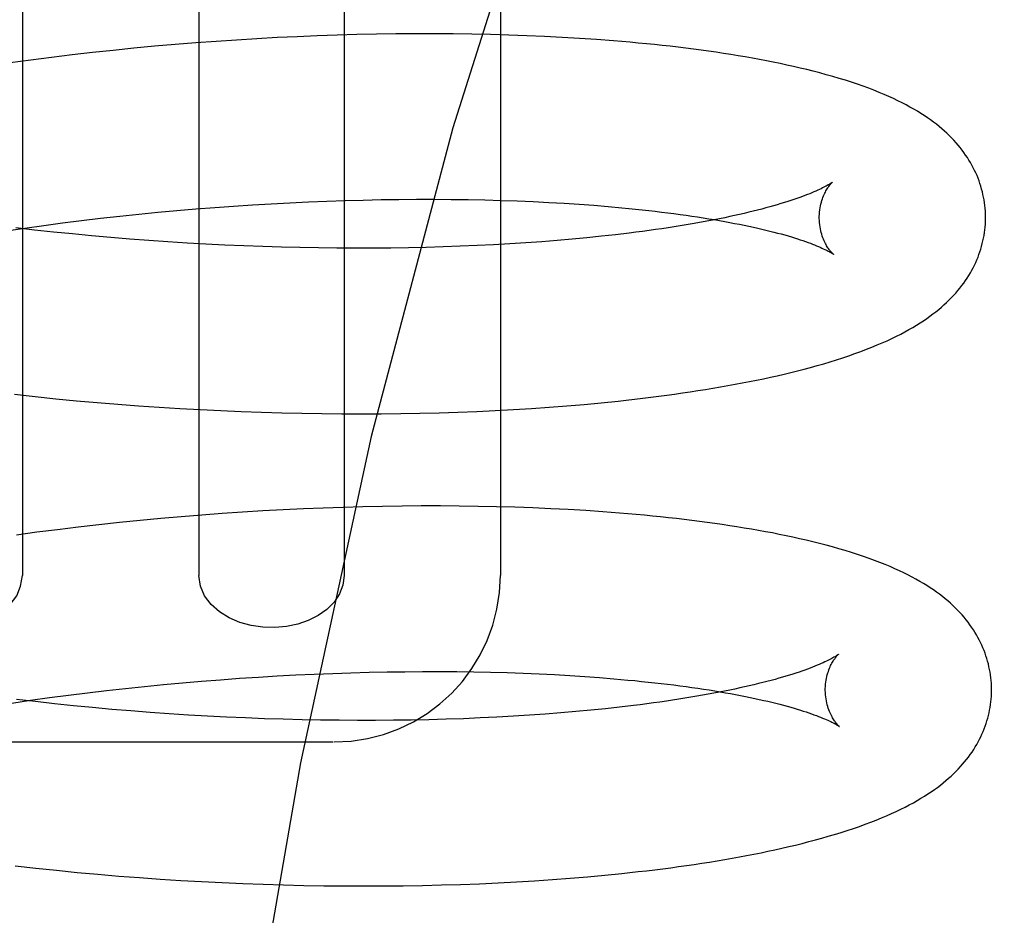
# Model space of a CAD drawing. Header units: inches. Extents: x 0 to 204, y 0 to 132.
# Tile 92 of 118: x 123.063 to 123.181, y 48.97 to 49.078. Entities that reach past the tile are written whole.
import ezdxf

# ---------------------------------------------------------------- set-up
doc = ezdxf.new("R2010")
doc.units = ezdxf.units.IN
doc.header["$LTSCALE"] = 11.243375
doc.header["$MEASUREMENT"] = 0
doc.linetypes.add('HIDDEN', pattern=[0.2, 0.1, -0.1])
doc.layers.add('DEFAULT_2', color=8, linetype='HIDDEN')

msp = doc.modelspace()

# ---------------------------------------------------------------- linework, layer by layer
at = {"layer": 'DEFAULT_2', "color": 8, "linetype": 'HIDDEN'}
for p, q in [((123.06299, 49.11577), (123.06299, 49.01077)), ((123.08422, 49.11577), (123.08422, 49.01077)), ((123.10169, 49.11577), (123.10169, 49.01077)), ((123.12048, 49.11577), (123.12048, 49.01077)), ((123.09844, 49.07569), (123.09604, 49.07559)), ((123.10083, 49.07577), (123.09844, 49.07569)), ((123.10321, 49.07584), (123.10083, 49.07577)), ((123.10557, 49.07589), (123.10321, 49.07584)), ((123.10791, 49.07592), (123.10557, 49.07589)), ((123.11022, 49.07594), (123.10791, 49.07592)), ((123.11252, 49.07594), (123.11022, 49.07594)), ((123.1148, 49.07593), (123.11252, 49.07594)), ((123.11705, 49.0759), (123.1148, 49.07593)), ((123.11928, 49.07585), (123.11705, 49.0759)), ((123.12148, 49.07579), (123.11928, 49.07585)), ((123.12365, 49.07571), (123.12148, 49.07579)), ((123.1258, 49.07562), (123.12365, 49.07571)), ((123.12791, 49.07551), (123.1258, 49.07562)), ((123.08136, 49.07465), (123.07888, 49.07443)), ((123.08383, 49.07485), (123.08136, 49.07465)), ((123.08629, 49.07503), (123.08383, 49.07485)), ((123.08874, 49.07519), (123.08629, 49.07503)), ((123.09118, 49.07534), (123.08874, 49.07519)), ((123.09362, 49.07548), (123.09118, 49.07534)), ((123.09604, 49.07559), (123.09362, 49.07548)), ((123.13, 49.07538), (123.12791, 49.07551)), ((123.13206, 49.07524), (123.13, 49.07538)), ((123.06896, 49.07339), (123.06648, 49.07309)), ((123.07144, 49.07368), (123.06896, 49.07339)), ((123.07392, 49.07394), (123.07144, 49.07368)), ((123.0764, 49.0742), (123.07392, 49.07394)), ((123.07888, 49.07443), (123.0764, 49.0742)), ((123.064, 49.07277), (123.06152, 49.07244)), ((123.06648, 49.07309), (123.064, 49.07277)), ((123.09067, 49.05537), (123.09292, 49.0555)), ((123.09292, 49.0555), (123.09516, 49.05562)), ((123.09516, 49.05562), (123.09739, 49.05572)), ((123.09739, 49.05572), (123.09961, 49.05581)), ((123.09961, 49.05581), (123.1018, 49.05588)), ((123.1018, 49.05588), (123.10398, 49.05594)), ((123.10398, 49.05594), (123.10614, 49.05599)), ((123.10614, 49.05599), (123.10828, 49.05602)), ((123.10828, 49.05602), (123.1104, 49.05603)), ((123.1104, 49.05603), (123.11249, 49.05603)), ((123.11249, 49.05603), (123.11455, 49.05602)), ((123.11455, 49.05602), (123.11659, 49.05599)), ((123.11659, 49.05599), (123.1186, 49.05595)), ((123.1186, 49.05595), (123.12057, 49.0559)), ((123.12057, 49.0559), (123.12252, 49.05583)), ((123.12252, 49.05583), (123.12443, 49.05575)), ((123.12443, 49.05575), (123.1263, 49.05566)), ((123.1263, 49.05566), (123.12814, 49.05555)), ((123.12814, 49.05555), (123.12994, 49.05543)), ((123.07698, 49.05424), (123.07927, 49.05447)), ((123.07927, 49.05447), (123.08156, 49.05468)), ((123.08156, 49.05468), (123.08385, 49.05487)), ((123.08385, 49.05487), (123.08613, 49.05505)), ((123.08613, 49.05505), (123.0884, 49.05522)), ((123.0884, 49.05522), (123.09067, 49.05537)), ((123.12994, 49.05543), (123.13171, 49.05531)), ((123.13171, 49.05531), (123.13343, 49.05517)), ((123.06555, 49.05289), (123.06783, 49.05319)), ((123.06783, 49.05319), (123.07011, 49.05348)), ((123.07011, 49.05348), (123.0724, 49.05375)), ((123.0724, 49.05375), (123.07469, 49.054)), ((123.07469, 49.054), (123.07698, 49.05424)), ((123.06102, 49.05225), (123.06328, 49.05258)), ((123.06446, 49.05234), (123.06218, 49.05261)), ((123.06328, 49.05258), (123.06555, 49.05289)), ((123.06674, 49.05209), (123.06446, 49.05234)), ((123.06902, 49.05186), (123.06674, 49.05209)), ((123.13598, 49.05196), (123.13432, 49.05177)), ((123.07131, 49.05164), (123.06902, 49.05186)), ((123.07361, 49.05144), (123.07131, 49.05164)), ((123.07591, 49.05125), (123.07361, 49.05144)), ((123.0782, 49.05107), (123.07591, 49.05125)), ((123.0805, 49.05091), (123.0782, 49.05107)), ((123.08279, 49.05077), (123.0805, 49.05091)), ((123.08507, 49.05064), (123.08279, 49.05077)), ((123.12356, 49.05079), (123.12163, 49.05067)), ((123.12545, 49.05093), (123.12356, 49.05079)), ((123.1273, 49.05107), (123.12545, 49.05093)), ((123.12912, 49.05123), (123.1273, 49.05107)), ((123.13089, 49.0514), (123.12912, 49.05123)), ((123.13263, 49.05158), (123.13089, 49.0514)), ((123.13432, 49.05177), (123.13263, 49.05158)), ((123.08735, 49.05053), (123.08507, 49.05064)), ((123.08963, 49.05043), (123.08735, 49.05053)), ((123.09189, 49.05034), (123.08963, 49.05043)), ((123.09414, 49.05027), (123.09189, 49.05034)), ((123.09637, 49.05022), (123.09414, 49.05027)), ((123.0986, 49.05018), (123.09637, 49.05022)), ((123.1008, 49.05016), (123.0986, 49.05018)), ((123.10299, 49.05015), (123.1008, 49.05016)), ((123.10516, 49.05015), (123.10299, 49.05015)), ((123.10731, 49.05017), (123.10516, 49.05015)), ((123.10944, 49.0502), (123.10731, 49.05017)), ((123.11154, 49.05025), (123.10944, 49.0502)), ((123.11361, 49.0503), (123.11154, 49.05025)), ((123.11566, 49.05038), (123.11361, 49.0503)), ((123.11768, 49.05046), (123.11566, 49.05038)), ((123.11967, 49.05056), (123.11768, 49.05046)), ((123.12163, 49.05067), (123.11967, 49.05056)), ((123.06203, 49.03258), (123.06451, 49.03231)), ((123.06451, 49.03231), (123.067, 49.03205)), ((123.067, 49.03205), (123.06949, 49.03181)), ((123.06949, 49.03181), (123.07197, 49.03159)), ((123.07197, 49.03159), (123.07446, 49.03139)), ((123.07446, 49.03139), (123.07695, 49.0312)), ((123.07695, 49.0312), (123.07943, 49.03103)), ((123.07943, 49.03103), (123.08191, 49.03088)), ((123.08191, 49.03088), (123.08439, 49.03074)), ((123.08439, 49.03074), (123.08685, 49.03062)), ((123.08685, 49.03062), (123.08931, 49.03051)), ((123.11763, 49.03053), (123.11985, 49.03063)), ((123.11985, 49.03063), (123.12205, 49.03075)), ((123.12205, 49.03075), (123.12422, 49.03088)), ((123.12422, 49.03088), (123.12636, 49.03103)), ((123.12636, 49.03103), (123.12848, 49.03119)), ((123.12848, 49.03119), (123.13056, 49.03137)), ((123.13056, 49.03137), (123.13261, 49.03156)), ((123.13261, 49.03156), (123.13463, 49.03177)), ((123.08931, 49.03051), (123.09175, 49.03043)), ((123.09175, 49.03043), (123.09419, 49.03036)), ((123.09419, 49.03036), (123.09661, 49.0303)), ((123.09661, 49.0303), (123.09902, 49.03026)), ((123.09902, 49.03026), (123.10141, 49.03024)), ((123.10141, 49.03024), (123.10379, 49.03024)), ((123.10379, 49.03024), (123.10615, 49.03025)), ((123.10615, 49.03025), (123.10849, 49.03027)), ((123.10849, 49.03027), (123.11081, 49.03031)), ((123.11081, 49.03031), (123.1131, 49.03037)), ((123.1131, 49.03037), (123.11538, 49.03044)), ((123.11538, 49.03044), (123.11763, 49.03053)), ((123.09678, 49.0188), (123.09436, 49.01869)), ((123.09918, 49.0189), (123.09678, 49.0188)), ((123.10157, 49.01898), (123.09918, 49.0189)), ((123.10395, 49.01905), (123.10157, 49.01898)), ((123.10631, 49.0191), (123.10395, 49.01905)), ((123.10865, 49.01913), (123.10631, 49.0191)), ((123.11096, 49.01915), (123.10865, 49.01913)), ((123.11326, 49.01915), (123.11096, 49.01915)), ((123.11554, 49.01913), (123.11326, 49.01915)), ((123.11779, 49.0191), (123.11554, 49.01913)), ((123.12002, 49.01906), (123.11779, 49.0191)), ((123.12222, 49.019), (123.12002, 49.01906)), ((123.12439, 49.01892), (123.12222, 49.019)), ((123.12654, 49.01882), (123.12439, 49.01892)), ((123.12865, 49.01872), (123.12654, 49.01882)), ((123.07962, 49.01764), (123.07715, 49.01741)), ((123.0821, 49.01786), (123.07962, 49.01764)), ((123.08457, 49.01806), (123.0821, 49.01786)), ((123.08703, 49.01824), (123.08457, 49.01806)), ((123.08948, 49.0184), (123.08703, 49.01824)), ((123.09192, 49.01855), (123.08948, 49.0184)), ((123.09436, 49.01869), (123.09192, 49.01855)), ((123.13074, 49.01859), (123.12865, 49.01872)), ((123.1328, 49.01845), (123.13074, 49.01859)), ((123.0697, 49.0166), (123.06722, 49.0163)), ((123.07218, 49.01689), (123.0697, 49.0166)), ((123.07466, 49.01716), (123.07218, 49.01689)), ((123.07715, 49.01741), (123.07466, 49.01716)), ((123.06474, 49.01598), (123.06226, 49.01565)), ((123.06722, 49.0163), (123.06474, 49.01598)), ((123.09137, 48.99857), (123.09362, 48.99871)), ((123.09362, 48.99871), (123.09587, 48.99883)), ((123.09587, 48.99883), (123.0981, 48.99893)), ((123.0981, 48.99893), (123.10031, 48.99902)), ((123.10031, 48.99902), (123.10251, 48.99909)), ((123.10251, 48.99909), (123.10469, 48.99915)), ((123.10469, 48.99915), (123.10685, 48.9992)), ((123.10685, 48.9992), (123.10899, 48.99922)), ((123.10899, 48.99922), (123.1111, 48.99924)), ((123.1111, 48.99924), (123.11319, 48.99924)), ((123.11319, 48.99924), (123.11526, 48.99923)), ((123.11526, 48.99923), (123.11729, 48.9992)), ((123.11729, 48.9992), (123.1193, 48.99916)), ((123.1193, 48.99916), (123.12128, 48.99911)), ((123.12128, 48.99911), (123.12322, 48.99904)), ((123.12322, 48.99904), (123.12514, 48.99896)), ((123.12514, 48.99896), (123.12701, 48.99887)), ((123.12701, 48.99887), (123.12885, 48.99876)), ((123.12885, 48.99876), (123.13065, 48.99864)), ((123.13065, 48.99864), (123.13242, 48.99851)), ((123.07539, 48.99721), (123.07768, 48.99745)), ((123.07768, 48.99745), (123.07997, 48.99768)), ((123.07997, 48.99768), (123.08226, 48.99789)), ((123.08226, 48.99789), (123.08455, 48.99808)), ((123.08455, 48.99808), (123.08683, 48.99826)), ((123.08683, 48.99826), (123.0891, 48.99843)), ((123.0891, 48.99843), (123.09137, 48.99857)), ((123.13242, 48.99851), (123.13414, 48.99838)), ((123.06625, 48.9961), (123.06853, 48.9964)), ((123.06853, 48.9964), (123.07081, 48.99668)), ((123.07081, 48.99668), (123.0731, 48.99696)), ((123.0731, 48.99696), (123.07539, 48.99721)), ((123.06172, 48.99545), (123.06398, 48.99578)), ((123.06456, 48.99562), (123.06228, 48.99589)), ((123.06398, 48.99578), (123.06625, 48.9961)), ((123.06685, 48.99537), (123.06456, 48.99562)), ((123.06914, 48.99513), (123.06685, 48.99537)), ((123.07144, 48.9949), (123.06914, 48.99513)), ((123.13649, 48.99515), (123.13482, 48.99495)), ((123.07374, 48.99469), (123.07144, 48.9949)), ((123.07605, 48.9945), (123.07374, 48.99469)), ((123.07836, 48.99432), (123.07605, 48.9945)), ((123.08066, 48.99416), (123.07836, 48.99432)), ((123.08296, 48.99401), (123.08066, 48.99416)), ((123.08526, 48.99388), (123.08296, 48.99401)), ((123.12397, 48.99398), (123.12204, 48.99386)), ((123.12588, 48.99412), (123.12397, 48.99398)), ((123.12774, 48.99426), (123.12588, 48.99412)), ((123.12957, 48.99442), (123.12774, 48.99426)), ((123.13136, 48.99458), (123.12957, 48.99442)), ((123.13311, 48.99476), (123.13136, 48.99458)), ((123.13482, 48.99495), (123.13311, 48.99476)), ((123.08755, 48.99376), (123.08526, 48.99388)), ((123.08983, 48.99366), (123.08755, 48.99376)), ((123.09211, 48.99357), (123.08983, 48.99366)), ((123.09437, 48.9935), (123.09211, 48.99357)), ((123.09662, 48.99344), (123.09437, 48.9935)), ((123.09886, 48.9934), (123.09662, 48.99344)), ((123.10107, 48.99337), (123.09886, 48.9934)), ((123.10328, 48.99336), (123.10107, 48.99337)), ((123.10546, 48.99336), (123.10328, 48.99336)), ((123.10762, 48.99337), (123.10546, 48.99336)), ((123.10976, 48.9934), (123.10762, 48.99337)), ((123.11187, 48.99344), (123.10976, 48.9934)), ((123.11396, 48.9935), (123.11187, 48.99344)), ((123.11603, 48.99357), (123.11396, 48.9935)), ((123.11806, 48.99366), (123.11603, 48.99357)), ((123.12006, 48.99375), (123.11806, 48.99366)), ((123.12204, 48.99386), (123.12006, 48.99375)), ((123.04683, 48.99077), (123.10038, 48.99077)), ((123.0621, 48.97587), (123.06459, 48.97559)), ((123.06459, 48.97559), (123.06708, 48.97533)), ((123.06708, 48.97533), (123.06958, 48.97508)), ((123.06958, 48.97508), (123.07208, 48.97485)), ((123.13304, 48.97474), (123.13507, 48.97495)), ((123.07208, 48.97485), (123.07458, 48.97464)), ((123.07458, 48.97464), (123.07708, 48.97445)), ((123.07708, 48.97445), (123.07957, 48.97428)), ((123.07957, 48.97428), (123.08206, 48.97412)), ((123.08206, 48.97412), (123.08454, 48.97398)), ((123.08454, 48.97398), (123.08702, 48.97385)), ((123.08702, 48.97385), (123.08949, 48.97374)), ((123.11796, 48.97372), (123.1202, 48.97382)), ((123.1202, 48.97382), (123.12241, 48.97394)), ((123.12241, 48.97394), (123.12459, 48.97407)), ((123.12459, 48.97407), (123.12675, 48.97422)), ((123.12675, 48.97422), (123.12888, 48.97438)), ((123.12888, 48.97438), (123.13097, 48.97455)), ((123.13097, 48.97455), (123.13304, 48.97474)), ((123.08949, 48.97374), (123.09195, 48.97365)), ((123.09195, 48.97365), (123.09439, 48.97358)), ((123.09439, 48.97358), (123.09683, 48.97352)), ((123.09683, 48.97352), (123.09925, 48.97348)), ((123.09925, 48.97348), (123.10166, 48.97345)), ((123.10166, 48.97345), (123.10404, 48.97345)), ((123.10404, 48.97345), (123.10642, 48.97345)), ((123.10642, 48.97345), (123.10877, 48.97348)), ((123.10877, 48.97348), (123.1111, 48.97351)), ((123.1111, 48.97351), (123.11341, 48.97357)), ((123.11341, 48.97357), (123.1157, 48.97364)), ((123.1157, 48.97364), (123.11796, 48.97372))]:
    msp.add_line(p, q, dxfattribs=at)
for points in [[(123.26944, 49.27202), (123.25377, 49.2701), (123.23826, 49.26445), (123.22316, 49.25545), (123.20826, 49.24319), (123.19342, 49.22751), (123.17884, 49.2085), (123.16457, 49.18601), (123.15086, 49.16022), (123.13786, 49.13124), (123.12578, 49.09929), (123.11476, 49.06462), (123.10493, 49.02751), (123.09643, 48.98827), (123.08934, 48.94722), (123.08375, 48.90472), (123.07971, 48.86111), (123.07727, 48.81676), (123.07646, 48.77202)], [(123.17884, 49.05399), (123.17883, 49.05428), (123.17882, 49.05461), (123.17879, 49.05495), (123.17876, 49.05528), (123.17872, 49.05562), (123.17866, 49.05595), (123.1786, 49.05628), (123.17853, 49.05661), (123.17846, 49.05694), (123.17837, 49.05727), (123.17827, 49.0576), (123.17817, 49.05792), (123.17806, 49.05824), (123.17794, 49.05857), (123.17781, 49.05888), (123.17767, 49.0592), (123.17752, 49.05951), (123.17736, 49.05983), (123.1772, 49.06014), (123.17702, 49.06045), (123.17684, 49.06075), (123.17665, 49.06106), (123.17644, 49.06136), (123.17623, 49.06166), (123.17601, 49.06196), (123.17578, 49.06226), (123.17554, 49.06255), (123.17529, 49.06284), (123.17503, 49.06313), (123.17476, 49.06341), (123.17448, 49.06369), (123.17419, 49.06397), (123.17389, 49.06424), (123.17357, 49.06452), (123.17325, 49.06479), (123.17292, 49.06505), (123.17257, 49.06532), (123.17221, 49.06558), (123.17184, 49.06584), (123.17146, 49.0661), (123.17106, 49.06636), (123.17064, 49.06662), (123.17021, 49.06687), (123.16975, 49.06713), (123.16928, 49.06739), (123.16879, 49.06764), (123.16828, 49.06789), (123.16775, 49.06815), (123.1672, 49.0684), (123.16663, 49.06865), (123.16604, 49.06889), (123.16542, 49.06914), (123.16479, 49.06938), (123.16412, 49.06963), (123.16343, 49.06987), (123.16272, 49.07011), (123.16198, 49.07035), (123.16122, 49.07058), (123.16045, 49.07081), (123.15967, 49.07102), (123.1589, 49.07123), (123.15811, 49.07144), (123.15733, 49.07163), (123.15654, 49.07182), (123.15575, 49.07201), (123.15495, 49.07218), (123.15413, 49.07236), (123.15331, 49.07252), (123.15248, 49.07269), (123.15164, 49.07285), (123.15079, 49.073), (123.14994, 49.07315), (123.14907, 49.0733), (123.1482, 49.07344), (123.14732, 49.07358), (123.14643, 49.07371), (123.14553, 49.07384), (123.14463, 49.07397), (123.14371, 49.07409), (123.14279, 49.0742), (123.14185, 49.07432), (123.14091, 49.07443), (123.13996, 49.07453), (123.139, 49.07464), (123.13804, 49.07473), (123.13706, 49.07483), (123.13608, 49.07492), (123.13508, 49.07501), (123.13408, 49.07509), (123.13206, 49.07524)], [(123.16043, 49.05811), (123.16042, 49.0581), (123.16041, 49.05809), (123.16038, 49.05807), (123.16034, 49.05804), (123.1603, 49.05801), (123.16024, 49.05797), (123.16018, 49.05793), (123.1601, 49.05788), (123.16001, 49.05783), (123.15991, 49.05777), (123.1598, 49.0577), (123.15968, 49.05763), (123.15954, 49.05756), (123.15939, 49.05748), (123.15923, 49.0574), (123.15905, 49.05731), (123.15886, 49.05722), (123.15866, 49.05713), (123.15844, 49.05703), (123.1582, 49.05693), (123.15796, 49.05682), (123.15769, 49.05671), (123.15741, 49.0566), (123.15712, 49.05649), (123.15681, 49.05637), (123.15649, 49.05625), (123.15615, 49.05613), (123.15579, 49.05601), (123.15542, 49.05589), (123.15504, 49.05576), (123.15464, 49.05563), (123.15422, 49.05551), (123.15379, 49.05538), (123.15334, 49.05525), (123.15288, 49.05512), (123.1524, 49.05499), (123.15191, 49.05486), (123.15141, 49.05473), (123.15089, 49.0546), (123.15035, 49.05447), (123.1498, 49.05434), (123.14924, 49.05421), (123.14866, 49.05408), (123.14807, 49.05395), (123.14746, 49.05382), (123.14684, 49.05369), (123.1462, 49.05357), (123.14556, 49.05344), (123.14489, 49.05332), (123.14422, 49.0532), (123.14353, 49.05308), (123.14283, 49.05296), (123.14212, 49.05284), (123.14139, 49.05272), (123.14066, 49.05261), (123.1399, 49.0525), (123.13914, 49.05239), (123.13837, 49.05228), (123.13758, 49.05217), (123.13678, 49.05207), (123.13598, 49.05196)], [(123.15884, 49.05374), (123.15884, 49.05398), (123.15885, 49.05424), (123.15887, 49.0545), (123.1589, 49.05475), (123.15894, 49.05499), (123.15898, 49.05523), (123.15903, 49.05545), (123.15909, 49.05567), (123.15915, 49.05588), (123.15921, 49.05608), (123.15928, 49.05626), (123.15935, 49.05644), (123.15942, 49.05661), (123.1595, 49.05676), (123.15957, 49.05691), (123.15964, 49.05705), (123.15971, 49.05717), (123.15978, 49.05729), (123.15985, 49.0574), (123.15992, 49.0575), (123.15998, 49.05759), (123.16005, 49.05768), (123.16011, 49.05775), (123.16016, 49.05782), (123.16021, 49.05788), (123.16026, 49.05793), (123.1603, 49.05798), (123.16034, 49.05802), (123.16037, 49.05805), (123.1604, 49.05807), (123.16042, 49.05809), (123.16043, 49.05811), (123.16044, 49.05811)], [(123.13343, 49.05517), (123.1351, 49.05501), (123.13593, 49.05494), (123.13674, 49.05485), (123.13754, 49.05477), (123.13833, 49.05468), (123.1391, 49.05459), (123.13987, 49.0545), (123.14062, 49.05441), (123.14136, 49.05431), (123.14209, 49.05422), (123.14281, 49.05412), (123.14351, 49.05401), (123.1442, 49.05391), (123.14488, 49.05381), (123.14555, 49.0537), (123.1462, 49.05359), (123.14683, 49.05348), (123.14746, 49.05337), (123.14807, 49.05326), (123.14866, 49.05314), (123.14925, 49.05303), (123.14981, 49.05291), (123.15037, 49.0528), (123.15091, 49.05268), (123.15143, 49.05256), (123.15194, 49.05245), (123.15243, 49.05233), (123.15291, 49.05221), (123.15338, 49.05209), (123.15383, 49.05197), (123.15426, 49.05186), (123.15468, 49.05174), (123.15509, 49.05162), (123.15548, 49.05151), (123.15585, 49.05139), (123.15621, 49.05128), (123.15655, 49.05117), (123.15688, 49.05106), (123.15719, 49.05095), (123.15749, 49.05084), (123.15777, 49.05074), (123.15803, 49.05064), (123.15828, 49.05054), (123.15852, 49.05044), (123.15874, 49.05035), (123.15895, 49.05026), (123.15914, 49.05017), (123.15932, 49.05009), (123.15949, 49.05001), (123.15964, 49.04994), (123.15978, 49.04987), (123.1599, 49.0498), (123.16002, 49.04974), (123.16012, 49.04968), (123.16021, 49.04963), (123.16028, 49.04958), (123.16035, 49.04954), (123.16041, 49.04951), (123.16045, 49.04948), (123.16049, 49.04945), (123.16052, 49.04943), (123.16052, 49.04943)], [(123.13463, 49.03177), (123.13563, 49.03188), (123.13662, 49.03199), (123.1376, 49.0321), (123.13858, 49.03222), (123.13954, 49.03235), (123.1405, 49.03247), (123.14144, 49.0326), (123.14238, 49.03274), (123.14331, 49.03287), (123.14423, 49.03302), (123.14515, 49.03316), (123.14605, 49.03331), (123.14695, 49.03346), (123.14783, 49.03362), (123.14871, 49.03378), (123.14958, 49.03394), (123.15044, 49.03411), (123.15129, 49.03428), (123.15213, 49.03446), (123.15297, 49.03464), (123.15379, 49.03482), (123.15461, 49.03501), (123.15542, 49.0352), (123.15622, 49.0354), (123.15701, 49.03561), (123.1578, 49.03582), (123.15858, 49.03603), (123.15937, 49.03626), (123.16015, 49.03649), (123.16092, 49.03673), (123.16167, 49.03697), (123.16241, 49.03722), (123.16313, 49.03747), (123.16383, 49.03773), (123.16451, 49.03799), (123.16517, 49.03825), (123.1658, 49.03851), (123.16641, 49.03877), (123.167, 49.03903), (123.16756, 49.0393), (123.16811, 49.03956), (123.16863, 49.03983), (123.16914, 49.04009), (123.16962, 49.04036), (123.17009, 49.04063), (123.17053, 49.04089), (123.17096, 49.04116), (123.17137, 49.04143), (123.17176, 49.0417), (123.17214, 49.04197), (123.17251, 49.04224), (123.17286, 49.04251), (123.1732, 49.04278), (123.17352, 49.04306), (123.17384, 49.04334), (123.17414, 49.04362), (123.17444, 49.0439), (123.17472, 49.04419), (123.17499, 49.04447), (123.17526, 49.04476), (123.17551, 49.04506), (123.17575, 49.04535), (123.17598, 49.04565), (123.17621, 49.04595), (123.17642, 49.04625), (123.17663, 49.04656), (123.17682, 49.04687), (123.17701, 49.04718), (123.17719, 49.04749), (123.17735, 49.0478), (123.17751, 49.04812), (123.17766, 49.04844), (123.1778, 49.04875), (123.17793, 49.04907), (123.17805, 49.0494), (123.17816, 49.04972), (123.17827, 49.05004), (123.17837, 49.05037), (123.17845, 49.0507), (123.17853, 49.05103), (123.1786, 49.05136), (123.17866, 49.05169), (123.17871, 49.05203), (123.17876, 49.05236), (123.17879, 49.0527), (123.17882, 49.05303), (123.17883, 49.05337), (123.17884, 49.0537), (123.17884, 49.05399)], [(123.16052, 49.04943), (123.16053, 49.04942), (123.16054, 49.04941), (123.16054, 49.04942), (123.16053, 49.04943), (123.16051, 49.04945), (123.16048, 49.04947), (123.16045, 49.0495), (123.16041, 49.04954), (123.16036, 49.04958), (123.16032, 49.04964), (123.16026, 49.0497), (123.16021, 49.04976), (123.16015, 49.04984), (123.16008, 49.04992), (123.16001, 49.05001), (123.15995, 49.05011), (123.15987, 49.05021), (123.1598, 49.05033), (123.15972, 49.05045), (123.15965, 49.05059), (123.15957, 49.05073), (123.15949, 49.05089), (123.15942, 49.05105), (123.15934, 49.05123), (123.15927, 49.05141), (123.1592, 49.05161), (123.15914, 49.05182), (123.15907, 49.05203), (123.15902, 49.05226), (123.15897, 49.05249), (123.15893, 49.05273), (123.15889, 49.05298), (123.15887, 49.05324), (123.15885, 49.0535), (123.15884, 49.05374)], [(123.17956, 48.9972), (123.17955, 48.99749), (123.17954, 48.99782), (123.17951, 48.99816), (123.17948, 48.99849), (123.17944, 48.99883), (123.17938, 48.99916), (123.17932, 48.99949), (123.17925, 48.99982), (123.17918, 49.00015), (123.17909, 49.00048), (123.17899, 49.00081), (123.17889, 49.00113), (123.17878, 49.00145), (123.17866, 49.00177), (123.17853, 49.00209), (123.17839, 49.00241), (123.17824, 49.00272), (123.17808, 49.00304), (123.17792, 49.00335), (123.17774, 49.00366), (123.17756, 49.00396), (123.17737, 49.00427), (123.17716, 49.00457), (123.17695, 49.00487), (123.17673, 49.00517), (123.1765, 49.00547), (123.17626, 49.00576), (123.17601, 49.00605), (123.17575, 49.00633), (123.17548, 49.00662), (123.1752, 49.0069), (123.17491, 49.00718), (123.17461, 49.00745), (123.17429, 49.00773), (123.17397, 49.008), (123.17364, 49.00826), (123.17329, 49.00853), (123.17293, 49.00879), (123.17256, 49.00905), (123.17218, 49.00931), (123.17178, 49.00957), (123.17136, 49.00983), (123.17093, 49.01008), (123.17047, 49.01034), (123.17, 49.01059), (123.16951, 49.01085), (123.169, 49.0111), (123.16847, 49.01136), (123.16792, 49.01161), (123.16735, 49.01186), (123.16675, 49.0121), (123.16614, 49.01235), (123.1655, 49.01259), (123.16484, 49.01284), (123.16415, 49.01308), (123.16345, 49.01331), (123.16272, 49.01355), (123.16197, 49.01378), (123.16121, 49.014), (123.16044, 49.01422), (123.15965, 49.01443), (123.15886, 49.01464), (123.15807, 49.01484), (123.15727, 49.01503), (123.15647, 49.01521), (123.15566, 49.01539), (123.15485, 49.01557), (123.15403, 49.01573), (123.15321, 49.0159), (123.15238, 49.01605), (123.15153, 49.01621), (123.15068, 49.01636), (123.14982, 49.0165), (123.14894, 49.01665), (123.14806, 49.01678), (123.14717, 49.01692), (123.14627, 49.01705), (123.14536, 49.01717), (123.14445, 49.01729), (123.14352, 49.01741), (123.14259, 49.01753), (123.14165, 49.01764), (123.1407, 49.01774), (123.13974, 49.01784), (123.13877, 49.01794), (123.1378, 49.01804), (123.13681, 49.01813), (123.13582, 49.01821), (123.13482, 49.0183), (123.1328, 49.01845)], [(123.04552, 49.01077), (123.04568, 49.00963), (123.04607, 49.00857), (123.04674, 49.00758), (123.04761, 49.0067), (123.04865, 49.00597), (123.04983, 49.00538), (123.0511, 49.00494), (123.05246, 49.00466), (123.05386, 49.00453), (123.05529, 49.00457), (123.05671, 49.00477), (123.05807, 49.00515), (123.05936, 49.00569), (123.06052, 49.00641), (123.06153, 49.0073), (123.06231, 49.00834), (123.06278, 49.00949), (123.06299, 49.01077)], [(123.10169, 49.01077), (123.10153, 49.00963), (123.10114, 49.00857), (123.10047, 49.00758), (123.0996, 49.0067), (123.09856, 49.00597), (123.09738, 49.00538), (123.09611, 49.00494), (123.09475, 49.00466), (123.09335, 49.00453), (123.09192, 49.00457), (123.0905, 49.00477), (123.08914, 49.00515), (123.08785, 49.00569), (123.08669, 49.00641), (123.08568, 49.0073), (123.0849, 49.00834), (123.08443, 49.00949), (123.08422, 49.01077)], [(123.16116, 49.00132), (123.16115, 49.00131), (123.16114, 49.0013), (123.16111, 49.00129), (123.16108, 49.00126), (123.16104, 49.00123), (123.16099, 49.0012), (123.16093, 49.00116), (123.16086, 49.00111), (123.16078, 49.00106), (123.16069, 49.00101), (123.16058, 49.00095), (123.16046, 49.00088), (123.16034, 49.00081), (123.16019, 49.00073), (123.16004, 49.00065), (123.15987, 49.00057), (123.15969, 49.00048), (123.1595, 49.00039), (123.15929, 49.0003), (123.15907, 49.0002), (123.15883, 49.00009), (123.15858, 48.99999), (123.15831, 48.99988), (123.15803, 48.99977), (123.15774, 48.99966), (123.15743, 48.99954), (123.1571, 48.99942), (123.15676, 48.9993), (123.1564, 48.99918), (123.15603, 48.99906), (123.15565, 48.99893), (123.15525, 48.99881), (123.15483, 48.99868), (123.1544, 48.99856), (123.15396, 48.99843), (123.15352, 48.9983)], [(123.15956, 48.99695), (123.15956, 48.99719), (123.15957, 48.99744), (123.15959, 48.9977), (123.15962, 48.99795), (123.15966, 48.99819), (123.1597, 48.99842), (123.15975, 48.99864), (123.1598, 48.99886), (123.15986, 48.99907), (123.15993, 48.99926), (123.15999, 48.99945), (123.16006, 48.99963), (123.16013, 48.99979), (123.1602, 48.99995), (123.16028, 49.0001), (123.16035, 49.00023), (123.16042, 49.00036), (123.16049, 49.00048), (123.16056, 49.00059), (123.16063, 49.00069), (123.16069, 49.00078), (123.16075, 49.00086), (123.16081, 49.00094), (123.16087, 49.00101), (123.16092, 49.00107), (123.16097, 49.00113), (123.16101, 49.00117), (123.16105, 49.00122), (123.16108, 49.00125), (123.16111, 49.00128), (123.16113, 49.0013), (123.16115, 49.00131), (123.16115, 49.00132)], [(123.13414, 48.99838), (123.13582, 48.99822), (123.13664, 48.99815), (123.13745, 48.99806), (123.13825, 48.99798), (123.13904, 48.99789), (123.13982, 48.9978), (123.14058, 48.99771), (123.14134, 48.99762), (123.14208, 48.99752), (123.14281, 48.99743), (123.14352, 48.99733), (123.14423, 48.99722), (123.14492, 48.99712), (123.1456, 48.99702), (123.14626, 48.99691), (123.14691, 48.9968), (123.14755, 48.99669), (123.14817, 48.99658), (123.14878, 48.99647), (123.14938, 48.99635), (123.14996, 48.99624), (123.15053, 48.99612), (123.15108, 48.99601), (123.15162, 48.99589), (123.15215, 48.99577), (123.15266, 48.99566), (123.15315, 48.99554), (123.15363, 48.99542), (123.1541, 48.9953), (123.15455, 48.99518), (123.15498, 48.99507), (123.1554, 48.99495), (123.1558, 48.99483), (123.15619, 48.99472), (123.15657, 48.9946), (123.15692, 48.99449), (123.15727, 48.99438), (123.1576, 48.99427), (123.15791, 48.99416), (123.1582, 48.99405), (123.15849, 48.99395), (123.15875, 48.99385), (123.159, 48.99375), (123.15924, 48.99365), (123.15946, 48.99356), (123.15967, 48.99347), (123.15986, 48.99338), (123.16004, 48.9933), (123.16021, 48.99322), (123.16036, 48.99315), (123.1605, 48.99308), (123.16062, 48.99301), (123.16074, 48.99295), (123.16084, 48.99289), (123.16093, 48.99284), (123.161, 48.99279), (123.16107, 48.99275), (123.16113, 48.99272), (123.16117, 48.99269), (123.16121, 48.99266), (123.16124, 48.99264), (123.16124, 48.99264)], [(123.15352, 48.9983), (123.15305, 48.99818), (123.15255, 48.99805), (123.15204, 48.99791), (123.15152, 48.99778), (123.15098, 48.99765), (123.15042, 48.99752), (123.14985, 48.99739), (123.14927, 48.99726), (123.14867, 48.99713), (123.14806, 48.99701), (123.14744, 48.99688), (123.1468, 48.99675), (123.14614, 48.99663), (123.14548, 48.9965), (123.1448, 48.99638), (123.1441, 48.99626), (123.1434, 48.99614), (123.14268, 48.99602), (123.14195, 48.99591), (123.1412, 48.99579), (123.14045, 48.99568), (123.13968, 48.99557), (123.1389, 48.99546), (123.1381, 48.99535), (123.1373, 48.99525), (123.13649, 48.99515)], [(123.16124, 48.99264), (123.16125, 48.99263), (123.16126, 48.99262), (123.16126, 48.99262), (123.16125, 48.99264), (123.16123, 48.99265), (123.1612, 48.99268), (123.16117, 48.99271), (123.16113, 48.99275), (123.16108, 48.99279), (123.16104, 48.99284), (123.16098, 48.9929), (123.16093, 48.99297), (123.16087, 48.99304), (123.1608, 48.99313), (123.16074, 48.99322), (123.16067, 48.99332), (123.16059, 48.99342), (123.16052, 48.99354), (123.16044, 48.99366), (123.16037, 48.9938), (123.16029, 48.99394), (123.16021, 48.9941), (123.16014, 48.99426), (123.16006, 48.99444), (123.15999, 48.99462), (123.15992, 48.99482), (123.15986, 48.99503), (123.15979, 48.99524), (123.15974, 48.99547), (123.15969, 48.9957), (123.15965, 48.99594), (123.15961, 48.99619), (123.15959, 48.99645), (123.15957, 48.99671), (123.15956, 48.99695)], [(123.15991, 48.97942), (123.16068, 48.97964), (123.16146, 48.97988), (123.16221, 48.98012), (123.16295, 48.98037), (123.16366, 48.98062), (123.16436, 48.98087), (123.16503, 48.98112), (123.16569, 48.98137), (123.16632, 48.98163), (123.16693, 48.98189), (123.16752, 48.98215), (123.16809, 48.98241), (123.16864, 48.98267), (123.16916, 48.98294), (123.16967, 48.9832), (123.17016, 48.98346), (123.17062, 48.98373), (123.17107, 48.98399), (123.1715, 48.98426), (123.17191, 48.98452), (123.1723, 48.98478), (123.17268, 48.98505), (123.17305, 48.98531), (123.1734, 48.98558), (123.17374, 48.98585), (123.17407, 48.98612), (123.17439, 48.9864), (123.1747, 48.98667), (123.17499, 48.98695), (123.17528, 48.98723), (123.17555, 48.98751), (123.17582, 48.9878), (123.17607, 48.98808), (123.17632, 48.98837), (123.17656, 48.98867), (123.17678, 48.98896), (123.177, 48.98926), (123.17721, 48.98956), (123.17741, 48.98986), (123.1776, 48.99017), (123.17778, 48.99047), (123.17795, 48.99078), (123.17811, 48.99109), (123.17827, 48.9914), (123.17841, 48.99172), (123.17855, 48.99203), (123.17867, 48.99235), (123.17879, 48.99266), (123.1789, 48.99298), (123.17901, 48.9933), (123.1791, 48.99363), (123.17918, 48.99395), (123.17926, 48.99428), (123.17933, 48.9946), (123.17939, 48.99493), (123.17944, 48.99526), (123.17948, 48.99559), (123.17951, 48.99592), (123.17954, 48.99625), (123.17955, 48.99659), (123.17956, 48.99692), (123.17956, 48.9972)], [(123.13507, 48.97495), (123.13607, 48.97506), (123.13707, 48.97517), (123.13806, 48.97528), (123.13904, 48.9754), (123.14001, 48.97552), (123.14097, 48.97565), (123.14192, 48.97578), (123.14287, 48.97591), (123.1438, 48.97605), (123.14473, 48.97619), (123.14565, 48.97633), (123.14656, 48.97648), (123.14746, 48.97663), (123.14835, 48.97679), (123.14923, 48.97695), (123.1501, 48.97711), (123.15097, 48.97728), (123.15183, 48.97745), (123.15267, 48.97763), (123.15351, 48.97781), (123.15434, 48.97799), (123.15517, 48.97818), (123.15598, 48.97837), (123.15679, 48.97857), (123.15759, 48.97878), (123.15838, 48.97899), (123.15916, 48.9792), (123.15991, 48.97942)]]:
    msp.add_lwpolyline(points, dxfattribs=at)
msp.add_arc((123.10048, 49.01077), 0.02, 270, 360, dxfattribs=at)

doc.saveas('drawing.dxf')
